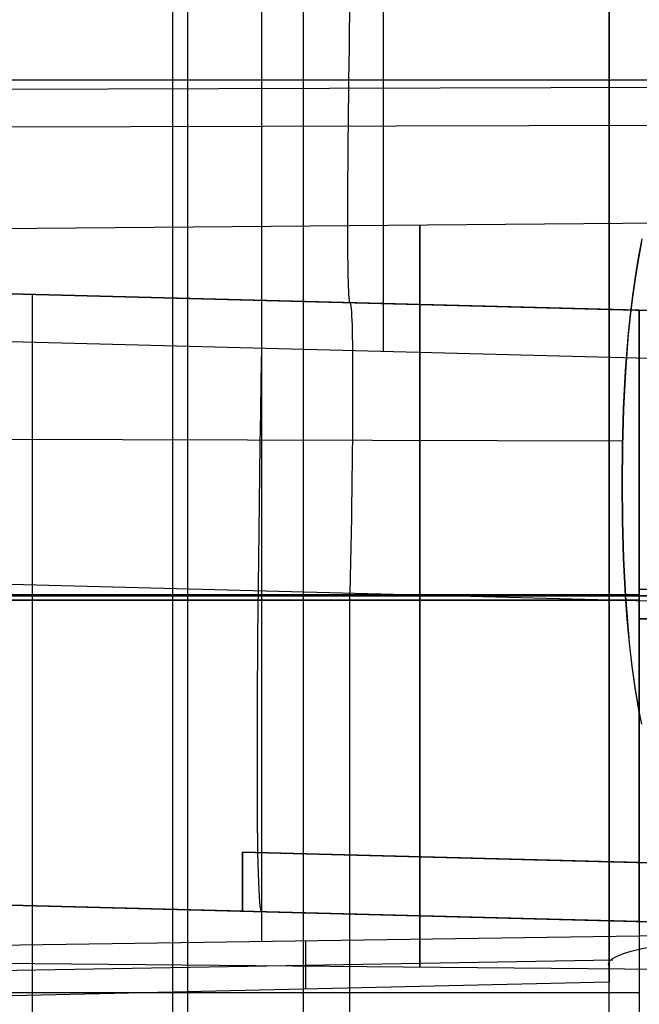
# Model space of a CAD drawing. Extents: x -9 to 8, y 1 to 147.
# Tile 155 of 181: x 2.43 to 4.97, y 137.99 to 142.02. Entities that reach past the tile are written whole.
import ezdxf

# ---------------------------------------------------------------- set-up
doc = ezdxf.new("R2010")
doc.units = 0
doc.layers.add('DEFAULT', color=7, linetype='CONTINUOUS')

msp = doc.modelspace()

# ---------------------------------------------------------------- linework, layer by layer
at = {"layer": 'DEFAULT', "color": 254}
for p, q in [((3.0597, 146.4801, -8.6159), (3.0597, 136.9726, -7.2978)), ((-7.5997, 141.769, -6.0463), (7.0997, 141.769, -6.0463)), ((-0.25, 141.7231, -8.0267), (6.3683, 141.7422, -7.8887))]:
    msp.add_line(p, q, dxfattribs=at)
at = {"layer": 'DEFAULT', "color": 9}
for p, q in [((3.1211, 146.4785, -8.7758), (3.1211, 136.6335, -7.4109)), ((3.4231, 143.9698, -9.5176), (3.4231, 138.2442, -8.7238)), ((3.923, 140.6572, -38.7801), (3.923, 143.9567, -36.426)), ((6.2419, 141.5845, -8.0423), (1.0007, 141.5719, -8.1329)), ((1.9957, 141.1572, -12.3369), (6.1457, 141.1934, -12.3369)), ((4.9785, 141.1065, -9.148), (4.9642, 141.0307, -9.1372)), ((4.9661, 141.0408, -9.1388), (4.9812, 141.118, -9.1499)), ((4.9533, 140.9636, -9.1278), (4.9661, 141.0408, -9.1388)), ((4.9642, 141.0307, -9.1372), (4.9518, 140.9546, -9.1265)), ((4.9423, 140.8867, -9.1169), (4.9533, 140.9636, -9.1278)), ((4.9692, 140.8259, -46.1739), (0.0007, 140.956, -46.0438)), ((4.9692, 140.8259, -50.1739), (0.0007, 140.956, -50.0438)), ((0.0007, 140.956, -48.8927), (4.9692, 140.8259, -48.7625)), ((4.9692, 140.8259, -58.1739), (0.0007, 140.956, -58.0438)), ((0.0007, 140.956, -56.8927), (4.9692, 140.8259, -56.7625)), ((4.9692, 140.8259, -54.1739), (0.0007, 140.956, -54.0438)), ((0.0007, 140.956, -52.8927), (4.9692, 140.8259, -52.7625)), ((4.9692, 140.8259, -62.1739), (0.0007, 140.956, -62.0438)), ((0.0007, 140.956, -60.8927), (4.9692, 140.8259, -60.7625)), ((4.9692, 140.8259, -70.1739), (0.0007, 140.956, -70.0438)), ((0.0007, 140.956, -68.8927), (4.9692, 140.8259, -68.7625)), ((4.9692, 140.8259, -74.1739), (0.0007, 140.956, -74.0438)), ((0.0007, 140.956, -72.8927), (4.9692, 140.8259, -72.7625)), ((4.9692, 140.8259, -78.1739), (0.0007, 140.956, -78.0438)), ((0.0007, 140.956, -76.8927), (4.9692, 140.8259, -76.7625)), ((4.9692, 140.8259, -82.1739), (0.0007, 140.956, -82.0438)), ((0.0007, 140.956, -80.8927), (4.9692, 140.8259, -80.7625)), ((4.9692, 140.8259, -66.1739), (0.0007, 140.956, -66.0438)), ((0.0007, 140.956, -64.8927), (4.9692, 140.8259, -64.7625)), ((4.9692, 140.8259, -86.1739), (0.0007, 140.956, -86.0438)), ((0.0007, 140.956, -84.8927), (4.9692, 140.8259, -84.7625)), ((4.9692, 140.8259, -94.1739), (0.0007, 140.956, -94.0438)), ((0.0007, 140.956, -92.8927), (4.9692, 140.8259, -92.7625)), ((4.9692, 140.8259, -98.1739), (0.0007, 140.956, -98.0438)), ((0.0007, 140.956, -96.8927), (4.9692, 140.8259, -96.7625)), ((4.9692, 140.8259, -90.1739), (0.0007, 140.956, -90.0438)), ((0.0007, 140.956, -88.8927), (4.9692, 140.8259, -88.7625)), ((0.0007, 140.956, -43.3096), (7.5666, 140.7579, -43.2076)), ((0.0007, 140.956, -44.7297), (7.5666, 140.7579, -44.7297)), ((0.0007, 140.956, -49.4682), (7.5666, 140.7579, -49.4682)), ((0.0007, 140.956, -57.4682), (7.5666, 140.7579, -57.4682)), ((0.0007, 140.956, -53.4682), (7.5666, 140.7579, -53.4682)), ((0.0007, 140.956, -61.4682), (7.5666, 140.7579, -61.4682)), ((0.0007, 140.956, -69.4682), (7.5666, 140.7579, -69.4682)), ((0.0007, 140.956, -73.4682), (7.5666, 140.7579, -73.4682)), ((0.0007, 140.956, -77.4682), (7.5666, 140.7579, -77.4682)), ((0.0007, 140.956, -81.4682), (7.5666, 140.7579, -81.4682)), ((0.0007, 140.956, -65.4682), (7.5666, 140.7579, -65.4682)), ((0.0007, 140.956, -85.4682), (7.5666, 140.7579, -85.4682)), ((0.0007, 140.956, -93.4682), (7.5666, 140.7579, -93.4682)), ((0.0007, 140.956, -97.4682), (7.5666, 140.7579, -97.4682)), ((0.0007, 140.956, -89.4682), (7.5666, 140.7579, -89.4682)), ((0.0007, 140.9557, -100.8927), (4.9692, 140.8259, -100.7625)), ((4.9518, 140.9546, -9.1265), (4.9412, 140.8786, -9.1158)), ((2.485, 140.891, -98.1088), (2.485, 138.3901, -98.1088)), ((2.485, 140.891, -96.8276), (2.485, 138.3901, -96.8276)), ((2.485, 140.891, -94.1088), (2.485, 138.3901, -94.1088)), ((2.485, 140.891, -92.8276), (2.485, 138.3901, -92.8276)), ((2.485, 140.891, -90.1088), (2.485, 138.3901, -90.1088)), ((2.485, 140.891, -86.1088), (2.485, 138.3901, -86.1088)), ((2.485, 140.891, -88.8276), (2.485, 138.3901, -88.8276)), ((2.485, 140.891, -82.1088), (2.485, 138.3901, -82.1088)), ((2.485, 140.891, -84.8276), (2.485, 138.3901, -84.8276)), ((2.485, 140.891, -80.8276), (2.485, 138.3901, -80.8276)), ((2.485, 140.891, -78.1088), (2.485, 138.3901, -78.1088)), ((2.485, 140.891, -76.8276), (2.485, 138.3901, -76.8276)), ((2.485, 140.891, -74.1088), (2.485, 138.3901, -74.1088)), ((2.485, 140.891, -72.8276), (2.485, 138.3901, -72.8276)), ((2.485, 140.891, -70.1088), (2.485, 138.3901, -70.1088)), ((2.485, 140.891, -68.8276), (2.485, 138.3901, -68.8276)), ((2.485, 140.891, -66.1088), (2.485, 138.3901, -66.1088)), ((2.485, 140.891, -62.1088), (2.485, 138.3901, -62.1088)), ((2.485, 140.891, -64.8276), (2.485, 138.3901, -64.8276)), ((2.485, 140.891, -58.1088), (2.485, 138.3901, -58.1088)), ((2.485, 140.891, -60.8276), (2.485, 138.3901, -60.8276)), ((2.485, 140.891, -56.8276), (2.485, 138.3901, -56.8276)), ((2.485, 140.891, -54.1088), (2.485, 138.3901, -54.1088)), ((2.485, 140.891, -50.1088), (2.485, 138.3901, -50.1088)), ((2.485, 140.891, -52.8276), (2.485, 138.3901, -52.8276)), ((2.485, 140.891, -46.1088), (2.485, 138.3901, -46.1088)), ((2.485, 140.891, -48.8276), (2.485, 138.3901, -48.8276)), ((2.485, 140.8909, -100.8276), (2.485, 135.1201, -100.8276)), ((4.9328, 140.8094, -9.106), (4.9423, 140.8867, -9.1169)), ((3.7837, 140.857, -43.2586), (3.7837, 140.857, -46.1428)), ((3.7837, 140.857, -48.7936), (3.7837, 140.857, -50.1428)), ((3.7837, 140.857, -56.7936), (3.7837, 140.857, -58.1428)), ((3.7837, 140.857, -52.7936), (3.7837, 140.857, -54.1428)), ((3.7837, 140.857, -60.7936), (3.7837, 140.857, -62.1428)), ((3.7837, 140.857, -68.7936), (3.7837, 140.857, -70.1428)), ((3.7837, 140.857, -72.7936), (3.7837, 140.857, -74.1428)), ((3.7837, 140.857, -76.7936), (3.7837, 140.857, -78.1428)), ((3.7837, 140.857, -80.7936), (3.7837, 140.857, -82.1428)), ((3.7837, 140.857, -64.7936), (3.7837, 140.857, -66.1428)), ((3.7837, 140.857, -84.7936), (3.7837, 140.857, -86.1428)), ((3.7837, 140.857, -92.7936), (3.7837, 140.857, -94.1428)), ((3.7837, 140.857, -96.7936), (3.7837, 140.857, -98.1428)), ((3.7837, 140.857, -88.7936), (3.7837, 140.857, -90.1428)), ((4.9412, 140.8786, -9.1158), (4.932, 140.8025, -9.1051)), ((4.932, 140.8025, -9.1051), (4.9242, 140.7265, -9.0944)), ((4.9248, 140.7322, -9.0952), (4.9328, 140.8094, -9.106)), ((5.0296, 140.8243, -46.1775), (4.9692, 140.8259, -46.1739)), ((5.0296, 140.8243, -50.1775), (4.9692, 140.8259, -50.1739)), ((4.9692, 140.8259, -48.7625), (5.0296, 140.8243, -48.7589)), ((4.9692, 140.8259, -56.7625), (5.0296, 140.8243, -56.7589)), ((5.0296, 140.8243, -58.1775), (4.9692, 140.8259, -58.1739)), ((5.0296, 140.8243, -54.1775), (4.9692, 140.8259, -54.1739)), ((4.9692, 140.8259, -52.7625), (5.0296, 140.8243, -52.7589)), ((4.9692, 140.8259, -60.7625), (5.0296, 140.8243, -60.7589)), ((5.0296, 140.8243, -70.1775), (4.9692, 140.8259, -70.1739)), ((4.9692, 140.8259, -68.7625), (5.0296, 140.8243, -68.7589)), ((4.9692, 140.8259, -72.7625), (5.0296, 140.8243, -72.7589)), ((5.0296, 140.8243, -74.1775), (4.9692, 140.8259, -74.1739)), ((5.0296, 140.8243, -78.1775), (4.9692, 140.8259, -78.1739)), ((4.9692, 140.8259, -76.7625), (5.0296, 140.8243, -76.7589)), ((5.0296, 140.8243, -82.1775), (4.9692, 140.8259, -82.1739)), ((4.9692, 140.8259, -80.7625), (5.0296, 140.8243, -80.7589)), ((5.0296, 140.8243, -66.1775), (4.9692, 140.8259, -66.1739)), ((4.9692, 140.8259, -64.7625), (5.0296, 140.8243, -64.7589)), ((5.0296, 140.8243, -86.1775), (4.9692, 140.8259, -86.1739)), ((4.9692, 140.8259, -84.7625), (5.0296, 140.8243, -84.7589)), ((4.9692, 140.8259, -92.7625), (5.0296, 140.8243, -92.7589)), ((5.0296, 140.8243, -98.1775), (4.9692, 140.8259, -98.1739)), ((4.9692, 140.8259, -96.7625), (5.0296, 140.8243, -96.7589)), ((4.9692, 140.8259, -88.7625), (5.0296, 140.8243, -88.7589)), ((5.0296, 140.8243, -90.1775), (4.9692, 140.8259, -90.1739)), ((4.9692, 138.3251, -98.1739), (4.9692, 140.8259, -98.1739)), ((4.9692, 140.8259, -100.7625), (4.9692, 135.1132, -100.7625)), ((4.9692, 140.8259, -96.7625), (4.9692, 138.3251, -96.7625)), ((4.9692, 138.3251, -94.1739), (4.9692, 140.8259, -94.1739)), ((4.9692, 140.8259, -92.7625), (4.9692, 138.5667, -92.7625)), ((4.9692, 138.5667, -90.1739), (4.9692, 140.8259, -90.1739)), ((4.9692, 138.5667, -86.1739), (4.9692, 140.8259, -86.1739)), ((4.9692, 140.8259, -88.7625), (4.9692, 138.5667, -88.7625)), ((4.9692, 138.3251, -82.1739), (4.9692, 140.8259, -82.1739)), ((4.9692, 140.8259, -84.7625), (4.9692, 138.5667, -84.7625)), ((4.9692, 140.8259, -80.7625), (4.9692, 138.3251, -80.7625)), ((4.9692, 138.3251, -78.1739), (4.9692, 140.8259, -78.1739)), ((4.9692, 138.3251, -74.1739), (4.9692, 140.8259, -74.1739)), ((4.9692, 140.8259, -72.7625), (4.9692, 138.3251, -72.7625)), ((4.9692, 138.3251, -70.1739), (4.9692, 140.8259, -70.1739)), ((4.9692, 140.8259, -68.7625), (4.9692, 138.3251, -68.7625)), ((4.9692, 138.3251, -66.1739), (4.9692, 140.8259, -66.1739)), ((4.9692, 138.3251, -62.1739), (4.9692, 140.8259, -62.1739)), ((4.9692, 140.8259, -64.7625), (4.9692, 138.3251, -64.7625)), ((4.9692, 138.3251, -58.1739), (4.9692, 140.8259, -58.1739)), ((4.9692, 140.8259, -60.7625), (4.9692, 138.3251, -60.7625)), ((4.9692, 140.8259, -56.7625), (4.9692, 138.3251, -56.7625)), ((4.9692, 138.3251, -54.1739), (4.9692, 140.8259, -54.1739)), ((4.9692, 138.3251, -50.1739), (4.9692, 140.8259, -50.1739)), ((4.9692, 140.8259, -52.7625), (4.9692, 138.3251, -52.7625)), ((4.9692, 138.3251, -46.1739), (4.9692, 140.8259, -46.1739)), ((4.9692, 140.8259, -48.7625), (4.9692, 138.3251, -48.7625)), ((4.9692, 138.3251, -76.7625), (4.9692, 140.8259, -76.7625)), ((4.9692, 140.8259, -100.7625), (5.0296, 140.8243, -100.7589)), ((5.8457, 140.6069, -38.7542), (1.0007, 140.7338, -38.8195)), ((4.9242, 140.7265, -9.0944), (4.9122, 140.5742, -9.073)), ((4.9126, 140.578, -9.0737), (4.9248, 140.7322, -9.0952)), ((4.9122, 140.5742, -9.073), (4.9045, 140.4217, -9.0518)), ((4.9046, 140.4242, -9.0522), (4.9126, 140.578, -9.0737)), ((4.9001, 140.2709, -9.0308), (4.9046, 140.4242, -9.0522)), ((4.9045, 140.4217, -9.0518), (4.9001, 140.269, -9.0305)), ((4.9005, 140.2911, -9.0336), (1.0007, 140.3004, -8.9662)), ((4.9001, 140.269, -9.0305), (4.8986, 140.1163, -9.0093)), ((4.8987, 140.1177, -9.0095), (4.9001, 140.2709, -9.0308)), ((4.8986, 140.1163, -9.0093), (4.9, 139.9634, -8.9882)), ((4.9001, 139.9644, -8.9884), (4.8987, 140.1177, -9.0095)), ((4.9, 139.9634, -8.9882), (4.9047, 139.8104, -8.967)), ((4.9047, 139.811, -8.9671), (4.9001, 139.9644, -8.9884)), ((4.9128, 139.6572, -8.9459), (4.9047, 139.811, -8.9671)), ((4.9047, 139.8104, -8.967), (4.9128, 139.6572, -8.9459)), ((0.0007, 139.7683, -102.3288), (7.5666, 139.5702, -102.1684)), ((4.8457, 139.7471, -9.2463), (4.8457, 139.7471, -9.6058)), ((4.8457, 139.7471, -15.068), (4.8457, 139.7471, -15.4275)), ((-0.4343, 139.6572, -9.6965), (4.8457, 139.6572, -9.6044)), ((4.8457, 139.6572, -15.0694), (-0.4343, 139.6572, -14.9773)), ((0.0007, 139.6618, -92.8927), (4.9692, 139.6618, -92.7625)), ((4.9692, 139.6618, -90.1739), (0.0007, 139.6618, -90.0438)), ((4.9692, 139.6618, -86.1739), (0.0007, 139.6618, -86.0438)), ((0.0007, 139.6618, -88.8927), (4.9692, 139.6618, -88.7625)), ((0.0007, 139.6618, -84.8927), (4.9692, 139.6618, -84.7625)), ((4.9692, 139.6405, -98.1739), (0.5919, 139.6405, -98.0593)), ((0.5919, 139.6405, -96.8772), (4.9692, 139.6405, -96.7625)), ((4.9692, 139.6405, -94.1739), (0.5919, 139.6405, -94.0593)), ((4.9692, 139.6405, -82.1739), (0.5919, 139.6405, -82.0593)), ((0.5919, 139.6405, -80.8772), (4.9692, 139.6405, -80.7625)), ((4.9692, 139.6405, -78.1739), (0.5919, 139.6405, -78.0593)), ((0.5919, 139.6405, -76.8772), (4.9692, 139.6405, -76.7625)), ((4.9692, 139.6405, -74.1739), (0.5919, 139.6405, -74.0593)), ((0.5919, 139.6405, -72.8772), (4.9692, 139.6405, -72.7625)), ((4.9692, 139.6405, -70.1739), (0.5919, 139.6405, -70.0593)), ((0.5919, 139.6405, -68.8772), (4.9692, 139.6405, -68.7625)), ((4.9692, 139.6405, -66.1739), (0.5919, 139.6405, -66.0593)), ((4.9692, 139.6405, -62.1739), (0.5919, 139.6405, -62.0593)), ((0.5919, 139.6405, -64.8772), (4.9692, 139.6405, -64.7625)), ((4.9692, 139.6405, -58.1739), (0.5919, 139.6405, -58.0593)), ((0.5919, 139.6405, -60.8772), (4.9692, 139.6405, -60.7625)), ((0.5919, 139.6405, -56.8772), (4.9692, 139.6405, -56.7625)), ((4.9692, 139.6405, -54.1739), (0.5919, 139.6405, -54.0593)), ((4.9692, 139.6405, -50.1739), (0.5919, 139.6405, -50.0593)), ((0.5919, 139.6405, -52.8772), (4.9692, 139.6405, -52.7625)), ((4.9692, 139.6405, -46.1739), (0.5919, 139.6405, -46.0593)), ((0.5919, 139.6405, -48.8772), (4.9692, 139.6405, -48.7625)), ((6.1457, 139.6572, -10.8007), (1.9957, 139.6572, -10.8369)), ((1.9957, 139.6572, -13.8369), (6.1457, 139.6572, -13.8731)), ((3.7851, 116.7928, -107.1111), (3.7851, 139.6692, -102.2486)), ((4.9198, 139.5616, -8.9328), (4.9128, 139.6572, -8.9459)), ((4.9128, 139.6572, -8.9459), (4.9284, 139.4654, -8.9196)), ((4.9286, 139.4652, -8.9198), (4.9198, 139.5616, -8.9328)), ((4.9284, 139.4654, -8.9196), (4.9391, 139.3697, -8.9065)), ((4.9397, 139.3684, -8.9066), (4.9286, 139.4652, -8.9198)), ((4.9391, 139.3697, -8.9065), (4.9524, 139.2744, -8.8936)), ((4.9534, 139.2714, -8.8935), (4.9397, 139.3684, -8.9066)), ((4.9524, 139.2744, -8.8936), (4.9685, 139.1796, -8.8807)), ((4.9699, 139.1748, -8.8804), (4.9534, 139.2714, -8.8935)), ((4.9685, 139.1796, -8.8807), (4.9778, 139.1325, -8.8743)), ((3.3457, 138.6092, -92.8051), (3.3457, 138.3676, -92.8051)), ((4.9692, 138.5667, -92.7625), (3.3457, 138.6092, -92.8051)), ((3.3457, 138.3676, -90.1314), (3.3457, 138.6092, -90.1314)), ((3.3457, 138.6092, -90.1314), (4.9692, 138.5667, -90.1739)), ((3.3457, 138.3676, -86.1314), (3.3457, 138.6092, -86.1314)), ((3.3457, 138.6092, -86.1314), (4.9692, 138.5667, -86.1739)), ((3.3457, 138.6092, -88.8051), (3.3457, 138.3676, -88.8051)), ((4.9692, 138.5667, -88.7625), (3.3457, 138.6092, -88.8051)), ((3.3457, 138.6092, -84.8051), (3.3457, 138.3676, -84.8051)), ((4.9692, 138.5667, -84.7625), (3.3457, 138.6092, -84.8051)), ((3.3457, 138.6092, -88.8051), (3.3457, 138.6092, -90.1314)), ((3.3457, 138.6092, -84.8051), (3.3457, 138.6092, -86.1314)), ((3.3457, 138.6092, -93.4173), (3.3457, 138.6092, -92.8051)), ((8.1404, 138.4837, -93.2917), (3.3457, 138.6092, -93.4173)), ((3.3457, 138.6092, -89.4682), (3.3457, 138.3676, -89.4682)), ((3.3457, 138.6092, -85.4682), (3.3457, 138.3676, -85.4682)), ((3.3457, 138.6092, -88.9653), (8.1404, 138.4837, -88.9653)), ((3.3457, 138.6092, -93.2583), (3.3457, 138.3676, -93.2583)), ((3.3457, 138.4884, -88.8051), (3.3457, 138.4884, -90.1314)), ((3.3457, 138.4884, -84.8051), (3.3457, 138.4884, -86.1314)), ((3.3457, 138.4884, -92.8051), (3.3457, 138.4884, -93.6579)), ((1.0007, 138.429, -92.8665), (3.3457, 138.3676, -92.8051)), ((4.9692, 138.3251, -94.1739), (1.0007, 138.429, -94.07)), ((1.0007, 138.429, -88.8665), (3.3457, 138.3676, -88.8051)), ((3.3457, 138.3676, -90.1314), (1.0007, 138.429, -90.07)), ((1.0007, 138.429, -84.8665), (3.3457, 138.3676, -84.8051)), ((3.3457, 138.3676, -86.1314), (1.0007, 138.429, -86.07)), ((1.0007, 138.429, -52.8665), (4.9692, 138.3251, -52.7625)), ((4.9692, 138.3251, -54.1739), (1.0007, 138.429, -54.07)), ((1.0007, 138.429, -56.8665), (4.9692, 138.3251, -56.7625)), ((4.9692, 138.3251, -58.1739), (1.0007, 138.429, -58.07)), ((1.0007, 138.429, -60.8665), (4.9692, 138.3251, -60.7625)), ((4.9692, 138.3251, -62.1739), (1.0007, 138.429, -62.07)), ((1.0007, 138.429, -64.8665), (4.9692, 138.3251, -64.7625)), ((4.9692, 138.3251, -66.1739), (1.0007, 138.429, -66.07)), ((1.0007, 138.429, -68.8665), (4.9692, 138.3251, -68.7625)), ((4.9692, 138.3251, -70.1739), (1.0007, 138.429, -70.07)), ((1.0007, 138.429, -72.8665), (4.9692, 138.3251, -72.7625)), ((4.9692, 138.3251, -74.1739), (1.0007, 138.429, -74.07)), ((1.0007, 138.429, -76.8665), (4.9692, 138.3251, -76.7625)), ((4.9692, 138.3251, -78.1739), (1.0007, 138.429, -78.07)), ((1.0007, 138.429, -80.8665), (4.9692, 138.3251, -80.7625)), ((4.9692, 138.3251, -82.1739), (1.0007, 138.429, -82.07)), ((4.9692, 138.3251, -46.1739), (1.0007, 138.429, -46.07)), ((1.0007, 138.429, -48.8665), (4.9692, 138.3251, -48.7625)), ((4.9692, 138.3251, -50.1739), (1.0007, 138.429, -50.07)), ((1.0007, 138.429, -96.8665), (4.9692, 138.3251, -96.7625)), ((4.9692, 138.3251, -98.1739), (1.0007, 138.429, -98.07)), ((1.0007, 138.429, -43.2952), (5.8457, 138.3021, -43.2299)), ((1.0007, 138.429, -93.9393), (5.8457, 138.3021, -93.9393)), ((1.0007, 138.429, -89.4682), (3.3457, 138.3676, -89.4682)), ((1.0007, 138.429, -85.4682), (3.3457, 138.3676, -85.4682)), ((1.0007, 138.429, -97.4682), (5.8457, 138.3021, -97.4682)), ((3.3457, 138.3676, -92.8051), (3.3457, 138.3676, -93.7115)), ((3.3457, 138.3676, -88.8051), (3.3457, 138.3676, -90.1314)), ((3.3457, 138.3676, -84.8051), (3.3457, 138.3676, -86.1314)), ((3.3457, 138.3676, -93.7115), (5.8457, 138.3021, -93.646)), ((3.4232, 138.3655, -93.7094), (3.4232, 138.3655, -94.1334)), ((3.4232, 138.3655, -96.803), (3.4232, 138.3655, -98.1334)), ((3.9232, 138.3524, -43.2558), (3.9232, 138.3524, -46.1465)), ((3.9232, 138.3524, -48.7899), (3.9232, 138.3524, -50.1465)), ((3.9232, 138.3524, -52.7899), (3.9232, 138.3524, -54.1465)), ((3.9232, 138.3524, -56.7899), (3.9232, 138.3524, -58.1465)), ((3.9232, 138.3524, -60.7899), (3.9232, 138.3524, -62.1465)), ((3.9232, 138.3524, -64.7899), (3.9232, 138.3524, -66.1465)), ((3.9232, 138.3524, -68.7899), (3.9232, 138.3524, -70.1465)), ((3.9232, 138.3524, -72.7899), (3.9232, 138.3524, -74.1465)), ((3.9232, 138.3524, -76.7899), (3.9232, 138.3524, -78.1465)), ((3.9232, 138.3524, -80.7899), (3.9232, 138.3524, -82.1465)), ((1.3626, 138.2135, -8.6832), (5.8457, 138.2803, -8.7715)), ((3.604, 138.2469, -8.7273), (3.604, 138.049, -10.1546)), ((4.8605, 138.1664, -9.4672), (1.3626, 138.106, -9.4588)), ((1.9957, 138.1572, -12.3369), (6.1457, 138.121, -12.3369)), ((4.8457, 138.142, -9.6417), (4.8457, 138.0774, -10.1073)), ((4.8457, 138.0774, -10.1073), (1.3626, 137.9972, -10.2434)), ((1.0007, 138.0345, -100.8665), (4.9692, 138.0345, -100.7625))]:
    msp.add_line(p, q, dxfattribs=at)
at = {"layer": 'DEFAULT', "color": 254, "extrusion": (1, -2.79132e-06, -1.99642e-05)}
msp.add_arc((61.637, -494.7832, 3.5931), 497.2316, 80.321121, 83.979827, dxfattribs=at)
at = {"layer": 'DEFAULT', "color": 9, "extrusion": (1, 1.2581e-30, -2.87259e-16)}
msp.add_arc((139.6572, -12.3369, 4.8457), 3.0919, 270, 90, dxfattribs=at)
at = {"layer": 'DEFAULT', "color": 9, "extrusion": (1, 0, 0)}
for centre, radius, start, end in [((139.6572, -12.3369, 4.8457), 3.0919, 270, 90), ((139.6572, -12.3369, 4.0707), 1.5181, 270, 90), ((139.6572, -12.3369, 4.0707), 1.5181, 90, 270), ((139.6572, -12.3369, 4.8457), 3.0919, 90, 119.3442), ((139.6572, -12.3369, 4.8457), 3.0919, 261.4421, 270)]:
    msp.add_arc(centre, radius, start, end, dxfattribs=at)
at = {"layer": 'DEFAULT', "color": 9, "extrusion": (1, -1.67988e-30, 3.25037e-16)}
msp.add_arc((139.6572, -12.3369, 4.8457), 2.7325, 270, 90, dxfattribs=at)
at = {"layer": 'DEFAULT', "color": 9, "extrusion": (0.999567, -0.026175, 0.013479)}
for centre, radius in [((143.9077, -43.2559, -0.4866), 3), ((143.9077, -43.2559, -0.7831), 5.5)]:
    msp.add_arc(centre, radius, 125.5274, 180, dxfattribs=at)
at = {"layer": 'DEFAULT', "color": 9, "extrusion": (0.999433, -0.026171, 0.021193)}
msp.add_arc((139.4077, -100.7613, -2.0377), 1.5, 282.0318, 359.5536, dxfattribs=at)
at = {"layer": 'DEFAULT', "color": 9, "extrusion": (0, 1, -1.98952e-13)}
msp.add_arc((-4.9457, -87.0736, 139.6848), 0.9, 91.5, 180, dxfattribs=at)
at = {"layer": 'DEFAULT', "color": 9, "extrusion": (7.27486e-13, 1, -1.71087e-13)}
msp.add_arc((-5.5457, -9.245, 139.6572), 0.7, 0, 25.2922, dxfattribs=at)
at = {"layer": 'DEFAULT', "color": 9, "extrusion": (1, 1.12618e-15, 2.87259e-16)}
msp.add_arc((139.6572, -12.3369, 4.8457), 3.0919, 90, 119.3442, dxfattribs=at)
at = {"layer": 'DEFAULT', "color": 9, "extrusion": (1.06285e-15, 1, 4.05885e-14)}
msp.add_arc((-5.5457, -15.4288, 139.6572), 0.7, 271.5, 0, dxfattribs=at)
at = {"layer": 'DEFAULT', "color": 9, "extrusion": (1, 8.93292e-16, 6.50074e-16)}
msp.add_arc((139.6572, -12.3369, 4.8457), 2.7325, 203.6386, 270, dxfattribs=at)
at = {"layer": 'DEFAULT', "color": 9, "extrusion": (1, 6.97461e-16, 1.29088e-15)}
msp.add_arc((139.6572, -12.3369, 4.8457), 2.7325, 90, 125.3186, dxfattribs=at)
at = {"layer": 'DEFAULT', "color": 9, "extrusion": (1, 5.41111e-16, 1.14904e-15)}
msp.add_arc((139.6572, -12.3369, 4.8457), 3.0919, 199.6353, 270, dxfattribs=at)
at = {"layer": 'DEFAULT', "color": 9, "extrusion": (0, 1, 1.91847e-13)}
msp.add_arc((-4.9457, -47.8629, 139.564), 0.9, 180, 268.5, dxfattribs=at)
at = {"layer": 'DEFAULT', "color": 9, "extrusion": (0, 1, 2.84217e-13)}
msp.add_arc((-4.9457, -59.8629, 139.564), 0.9, 180, 268.5, dxfattribs=at)
at = {"layer": 'DEFAULT', "color": 9, "extrusion": (0, 1, 1.84741e-13)}
msp.add_arc((-4.9457, -95.8629, 139.564), 0.9, 180, 268.5, dxfattribs=at)
at = {"layer": 'DEFAULT', "color": 9, "extrusion": (0, 1, -1.84741e-13)}
for centre in [(-4.9457, -99.0736, 139.564), (-4.9457, -67.0736, 139.564)]:
    msp.add_arc(centre, 0.9, 91.5, 180, dxfattribs=at)
at = {"layer": 'DEFAULT', "color": 9, "extrusion": (0, 1, 0)}
for centre in [(-4.9457, -83.0736, 139.564), (-4.9457, -79.0736, 139.564), (-4.9457, -75.0736, 139.564), (-4.9457, -71.0736, 139.564)]:
    msp.add_arc(centre, 0.9, 91.5, 180, dxfattribs=at)
at = {"layer": 'DEFAULT', "color": 9, "extrusion": (0, 1, -9.23706e-14)}
msp.add_arc((-4.9457, -55.0736, 139.564), 0.9, 91.5, 180, dxfattribs=at)
at = {"layer": 'DEFAULT', "color": 9, "extrusion": (1, -3.25733e-15, 1.16607e-15)}
msp.add_arc((138.3094, -93.4173, 3.3457), 0.2998, 281.1912, 0.0086, dxfattribs=at)
at = {"layer": 'DEFAULT', "color": 9, "extrusion": (0.026177, 0.999657, 4.50703e-14)}
msp.add_arc((-1.3169, -87.0737, 138.6493), 0.9001, 91.4898, 179.9905, dxfattribs=at)
at = {"layer": 'DEFAULT', "color": 9, "extrusion": (0.026177, 0.999657, 3.27199e-14)}
msp.add_arc((-1.3169, -87.8627, 138.6493), 0.9001, 180.0095, 268.5102, dxfattribs=at)
at = {"layer": 'DEFAULT', "color": 9, "extrusion": (0.026177, 0.999657, -3.3458e-14)}
msp.add_arc((-1.3232, -95.0737, 138.4077), 0.9001, 91.4898, 179.9905, dxfattribs=at)
at = {"layer": 'DEFAULT', "color": 9, "extrusion": (0.026177, 0.999657, 1.29317e-13)}
msp.add_arc((-1.3232, -55.0737, 138.4077), 0.9001, 91.4898, 179.9905, dxfattribs=at)
at = {"layer": 'DEFAULT', "color": 9, "extrusion": (0.026177, 0.999657, -8.05588e-14)}
msp.add_arc((-1.3232, -55.8627, 138.4077), 0.9001, 180.0095, 268.5102, dxfattribs=at)
at = {"layer": 'DEFAULT', "color": 9, "extrusion": (0.026177, 0.999657, 6.07381e-14)}
msp.add_arc((-1.3232, -59.0737, 138.4077), 0.9001, 91.4898, 179.9905, dxfattribs=at)
at = {"layer": 'DEFAULT', "color": 9, "extrusion": (0.026177, 0.999657, -1.00123e-13)}
msp.add_arc((-1.3232, -59.8627, 138.4077), 0.9001, 180.0095, 268.5102, dxfattribs=at)
at = {"layer": 'DEFAULT', "color": 9, "extrusion": (0.026177, 0.999657, 6.0876e-14)}
msp.add_arc((-1.3232, -63.0737, 138.4077), 0.9001, 91.4898, 179.9905, dxfattribs=at)
at = {"layer": 'DEFAULT', "color": 9, "extrusion": (0.026177, 0.999657, 2.89294e-15)}
msp.add_arc((-1.3232, -67.0737, 138.4077), 0.9001, 91.4898, 179.9905, dxfattribs=at)
at = {"layer": 'DEFAULT', "color": 9, "extrusion": (0.026177, 0.999657, -3.53533e-14)}
msp.add_arc((-1.3232, -67.8627, 138.4077), 0.9001, 180.0095, 268.5102, dxfattribs=at)
at = {"layer": 'DEFAULT', "color": 9, "extrusion": (0.026177, 0.999657, 1.41846e-13)}
msp.add_arc((-1.3232, -71.0737, 138.4077), 0.9001, 91.4898, 179.9905, dxfattribs=at)
at = {"layer": 'DEFAULT', "color": 9, "extrusion": (0.026177, 0.999657, -6.12653e-15)}
msp.add_arc((-1.3232, -71.8627, 138.4077), 0.9001, 180.0095, 268.5102, dxfattribs=at)
at = {"layer": 'DEFAULT', "color": 9, "extrusion": (0.026177, 0.999657, 1.74441e-13)}
msp.add_arc((-1.3232, -75.0737, 138.4077), 0.9001, 91.4898, 179.9905, dxfattribs=at)
at = {"layer": 'DEFAULT', "color": 9, "extrusion": (0.026177, 0.999657, -1.93892e-13)}
msp.add_arc((-1.3232, -75.8627, 138.4077), 0.9001, 180.0095, 268.5102, dxfattribs=at)
at = {"layer": 'DEFAULT', "color": 9, "extrusion": (0.026177, 0.999657, -3.69052e-15)}
msp.add_arc((-1.3232, -79.0737, 138.4077), 0.9001, 91.4898, 179.9905, dxfattribs=at)
at = {"layer": 'DEFAULT', "color": 9, "extrusion": (0.026177, 0.999657, -2.22321e-13)}
msp.add_arc((-1.3232, -79.8627, 138.4077), 0.9001, 180.0095, 268.5102, dxfattribs=at)
at = {"layer": 'DEFAULT', "color": 9, "extrusion": (0.026177, 0.999657, 2.85887e-14)}
msp.add_arc((-1.3232, -83.0737, 138.4077), 0.9001, 91.4898, 179.9905, dxfattribs=at)
at = {"layer": 'DEFAULT', "color": 9, "extrusion": (0.026177, 0.999657, -3.93926e-15)}
msp.add_arc((-1.3232, -47.0737, 138.4077), 0.9001, 91.4898, 179.9905, dxfattribs=at)
at = {"layer": 'DEFAULT', "color": 9, "extrusion": (0.026177, 0.999657, 6.69971e-15)}
msp.add_arc((-1.3232, -47.8627, 138.4077), 0.9001, 180.0095, 268.5102, dxfattribs=at)
at = {"layer": 'DEFAULT', "color": 9, "extrusion": (0.026177, 0.999657, 7.39726e-14)}
msp.add_arc((-1.3232, -51.0737, 138.4077), 0.9001, 91.4898, 179.9905, dxfattribs=at)
at = {"layer": 'DEFAULT', "color": 9, "extrusion": (0.026177, 0.999657, -1.28863e-13)}
msp.add_arc((-1.3232, -51.8627, 138.4077), 0.9001, 180.0095, 268.5102, dxfattribs=at)
at = {"layer": 'DEFAULT', "color": 9, "extrusion": (0.026177, 0.999657, 2.20485e-14)}
msp.add_arc((-1.3232, -99.0737, 138.4077), 0.9001, 91.4898, 179.9905, dxfattribs=at)
at = {"layer": 'DEFAULT', "color": 9, "extrusion": (-0.017452, 0.990375, -0.137303)}
msp.add_arc((-8.0595, 9.4665, 138.0517), 0.7832, 355.3009, 82.9015, dxfattribs=at)

doc.saveas('drawing.dxf')
